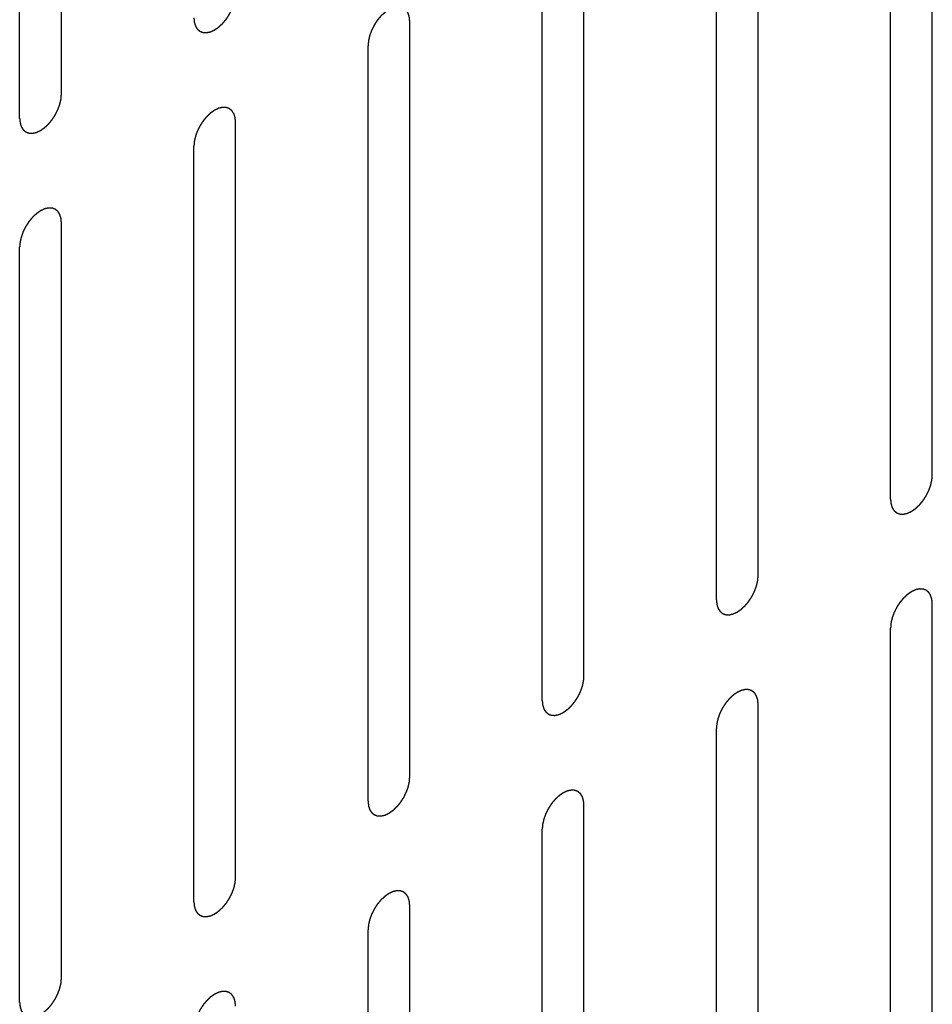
# Model space of a CAD drawing. Header units: inches. Extents: x 6 to 353, y 6 to 228.
# Tile 173 of 256: x 337.04 to 338.2, y 119.55 to 120.8. Entities that reach past the tile are written whole.
import ezdxf

# ---------------------------------------------------------------- set-up
doc = ezdxf.new("R2010")
doc.units = ezdxf.units.IN
doc.header["$LTSCALE"] = 19.946667
doc.header["$MEASUREMENT"] = 0
doc.linetypes.add('HIDDEN', pattern=[0.2, 0.1, -0.1])
doc.layers.add('DEFAULT_2', color=7, linetype='HIDDEN')

msp = doc.modelspace()

# ---------------------------------------------------------------- linework, layer by layer
at = {"layer": 'DEFAULT_2', "color": 7, "linetype": 'HIDDEN'}
for p, q in [((337.0912, 120.7069), (337.0912, 121.6663)), ((337.0381, 120.6763), (337.0381, 121.6357)), ((338.1978, 120.2231), (338.1978, 121.1825)), ((338.1448, 120.1925), (338.1448, 121.1519)), ((337.9765, 120.0953), (337.9765, 121.0547)), ((337.9234, 120.0647), (337.9234, 121.0241)), ((337.7552, 119.9676), (337.7552, 120.927)), ((337.7021, 119.9369), (337.7021, 120.8963)), ((337.5338, 119.8398), (337.5338, 120.7992)), ((337.4808, 119.8092), (337.4808, 120.7686)), ((337.3125, 119.712), (337.3125, 120.6714)), ((337.2595, 119.6814), (337.2595, 120.6408)), ((337.0912, 119.5842), (337.0912, 120.5436)), ((337.0381, 119.5536), (337.0381, 120.513)), ((338.1978, 119.1004), (338.1978, 120.0598)), ((338.1448, 119.0698), (338.1448, 120.0292)), ((337.9765, 118.9727), (337.9765, 119.932)), ((337.9234, 118.942), (337.9234, 119.9014)), ((337.7552, 118.8449), (337.7552, 119.8043)), ((337.7021, 118.8143), (337.7021, 119.7736)), ((337.5338, 118.7171), (337.5338, 119.6765)), ((337.4808, 118.6865), (337.4808, 119.6459))]:
    msp.add_line(p, q, dxfattribs=at)
for points in [[(337.2595, 120.8041), (337.2596, 120.8031), (337.2597, 120.8017), (337.2598, 120.8001), (337.2599, 120.7992), (337.2599, 120.7988), (337.26, 120.7984), (337.2601, 120.7981), (337.2602, 120.7977), (337.2604, 120.797), (337.2607, 120.796), (337.261, 120.795), (337.2613, 120.7943), (337.2614, 120.7939), (337.2615, 120.7935), (337.2616, 120.7933), (337.2618, 120.793), (337.2622, 120.7924), (337.2627, 120.7916), (337.2632, 120.7908), (337.2635, 120.7903), (337.2638, 120.7899), (337.2639, 120.7897), (337.2641, 120.7895), (337.2644, 120.7893), (337.2649, 120.7889), (337.2656, 120.7883), (337.2663, 120.7877), (337.2667, 120.7873), (337.267, 120.7871), (337.2672, 120.7869), (337.2675, 120.7868), (337.2678, 120.7867), (337.2684, 120.7865), (337.2692, 120.7862), (337.2701, 120.7859), (337.2707, 120.7856), (337.271, 120.7855), (337.2712, 120.7854), (337.2715, 120.7854), (337.2719, 120.7854), (337.2726, 120.7854), (337.2735, 120.7853), (337.2745, 120.7853), (337.2751, 120.7853), (337.2755, 120.7853), (337.2758, 120.7852), (337.2761, 120.7853), (337.2765, 120.7854), (337.2772, 120.7856), (337.2783, 120.7858), (337.2793, 120.786), (337.28, 120.7862), (337.2804, 120.7863), (337.2807, 120.7863), (337.2811, 120.7865), (337.2815, 120.7867), (337.2821, 120.787), (337.2827, 120.7873), (337.2836, 120.7877), (337.2845, 120.7881), (337.2852, 120.7884), (337.2857, 120.7886), (337.286, 120.7887), (337.2863, 120.789), (337.2867, 120.7893), (337.2875, 120.7898), (337.2886, 120.7905), (337.2896, 120.7913), (337.2905, 120.7919), (337.2911, 120.7923), (337.2918, 120.7929), (337.2926, 120.7937), (337.2936, 120.7946), (337.2946, 120.7956), (337.2955, 120.7963), (337.2961, 120.7969), (337.2967, 120.7976), (337.2974, 120.7985), (337.2984, 120.7996), (337.2993, 120.8008), (337.3001, 120.8017), (337.3007, 120.8023), (337.3012, 120.8031), (337.3019, 120.8042), (337.3027, 120.8055), (337.3036, 120.8067), (337.3042, 120.8078), (337.3048, 120.8086), (337.3051, 120.8094), (337.3057, 120.8105), (337.3064, 120.8118), (337.3071, 120.8132), (337.3076, 120.8143), (337.3081, 120.8151), (337.3083, 120.8159), (337.3087, 120.817), (337.3092, 120.8184), (337.3098, 120.8198), (337.3102, 120.8209), (337.3105, 120.8218), (337.3106, 120.8226), (337.3109, 120.8237), (337.3112, 120.825), (337.3115, 120.8264), (337.3118, 120.8275), (337.312, 120.8284), (337.312, 120.8291), (337.3121, 120.8302), (337.3123, 120.832), (337.3124, 120.8336), (337.3125, 120.8347)], [(337.5338, 120.7992), (337.5337, 120.8001), (337.5336, 120.8015), (337.5335, 120.8032), (337.5334, 120.804), (337.5333, 120.8045), (337.5333, 120.8048), (337.5332, 120.8051), (337.5331, 120.8055), (337.5329, 120.8062), (337.5326, 120.8073), (337.5323, 120.8083), (337.532, 120.809), (337.5319, 120.8094), (337.5318, 120.8097), (337.5317, 120.8099), (337.5315, 120.8103), (337.5311, 120.8108), (337.5306, 120.8116), (337.5301, 120.8124), (337.5298, 120.813), (337.5295, 120.8133), (337.5294, 120.8136), (337.5292, 120.8137), (337.5289, 120.814), (337.5284, 120.8144), (337.5277, 120.815), (337.527, 120.8155), (337.5265, 120.8159), (337.5263, 120.8162), (337.5261, 120.8164), (337.5258, 120.8164), (337.5255, 120.8166), (337.5249, 120.8168), (337.5241, 120.8171), (337.5232, 120.8174), (337.5226, 120.8176), (337.5223, 120.8177), (337.5221, 120.8179), (337.5218, 120.8178), (337.5214, 120.8179), (337.5207, 120.8179), (337.5198, 120.8179), (337.5188, 120.818), (337.5182, 120.818), (337.5178, 120.818), (337.5175, 120.818), (337.5172, 120.8179), (337.5168, 120.8179), (337.5161, 120.8177), (337.515, 120.8175), (337.514, 120.8172), (337.5133, 120.8171), (337.5129, 120.817), (337.5126, 120.8169), (337.5122, 120.8168), (337.5118, 120.8166), (337.5112, 120.8163), (337.5106, 120.816), (337.5097, 120.8156), (337.5088, 120.8152), (337.5081, 120.8148), (337.5076, 120.8146), (337.5073, 120.8145), (337.507, 120.8143), (337.5066, 120.814), (337.5058, 120.8134), (337.5047, 120.8127), (337.5037, 120.812), (337.5028, 120.8114), (337.5022, 120.811), (337.5015, 120.8103), (337.5007, 120.8096), (337.4997, 120.8086), (337.4986, 120.8077), (337.4978, 120.8069), (337.4972, 120.8064), (337.4966, 120.8057), (337.4959, 120.8048), (337.4949, 120.8036), (337.494, 120.8025), (337.4932, 120.8016), (337.4926, 120.8009), (337.4921, 120.8001), (337.4914, 120.7991), (337.4906, 120.7978), (337.4897, 120.7965), (337.4891, 120.7955), (337.4885, 120.7947), (337.4882, 120.7939), (337.4876, 120.7928), (337.4869, 120.7914), (337.4862, 120.7901), (337.4857, 120.789), (337.4852, 120.7882), (337.485, 120.7873), (337.4846, 120.7862), (337.4841, 120.7848), (337.4835, 120.7834), (337.4831, 120.7823), (337.4828, 120.7815), (337.4827, 120.7807), (337.4824, 120.7796), (337.4821, 120.7782), (337.4818, 120.7768), (337.4815, 120.7757), (337.4813, 120.7749), (337.4813, 120.7741), (337.4812, 120.7731), (337.481, 120.7712), (337.4809, 120.7696), (337.4808, 120.7686)], [(337.0381, 120.6763), (337.0382, 120.6754), (337.0384, 120.6739), (337.0385, 120.6723), (337.0386, 120.6715), (337.0386, 120.671), (337.0386, 120.6706), (337.0388, 120.6703), (337.0389, 120.6699), (337.0391, 120.6692), (337.0394, 120.6682), (337.0397, 120.6672), (337.0399, 120.6665), (337.0401, 120.6661), (337.0401, 120.6658), (337.0403, 120.6655), (337.0405, 120.6652), (337.0409, 120.6647), (337.0414, 120.6638), (337.0419, 120.663), (337.0422, 120.6625), (337.0424, 120.6622), (337.0426, 120.6619), (337.0428, 120.6617), (337.0431, 120.6615), (337.0436, 120.6611), (337.0442, 120.6605), (337.0449, 120.6599), (337.0454, 120.6595), (337.0457, 120.6593), (337.0459, 120.6591), (337.0462, 120.659), (337.0465, 120.6589), (337.0471, 120.6587), (337.0479, 120.6584), (337.0487, 120.6581), (337.0493, 120.6579), (337.0497, 120.6577), (337.0499, 120.6576), (337.0502, 120.6576), (337.0506, 120.6576), (337.0512, 120.6576), (337.0522, 120.6575), (337.0531, 120.6575), (337.0538, 120.6575), (337.0542, 120.6575), (337.0545, 120.6574), (337.0548, 120.6575), (337.0552, 120.6576), (337.0559, 120.6578), (337.0569, 120.658), (337.058, 120.6582), (337.0587, 120.6584), (337.0591, 120.6585), (337.0594, 120.6585), (337.0598, 120.6587), (337.0602, 120.6589), (337.0607, 120.6592), (337.0614, 120.6595), (337.0623, 120.6599), (337.0631, 120.6603), (337.0639, 120.6606), (337.0643, 120.6608), (337.0647, 120.661), (337.065, 120.6612), (337.0654, 120.6615), (337.0662, 120.662), (337.0672, 120.6628), (337.0683, 120.6635), (337.0692, 120.6641), (337.0698, 120.6645), (337.0704, 120.6651), (337.0713, 120.6659), (337.0723, 120.6668), (337.0733, 120.6678), (337.0741, 120.6686), (337.0748, 120.6691), (337.0753, 120.6698), (337.0761, 120.6707), (337.0771, 120.6719), (337.078, 120.673), (337.0788, 120.6739), (337.0794, 120.6745), (337.0798, 120.6754), (337.0805, 120.6764), (337.0814, 120.6777), (337.0822, 120.679), (337.0829, 120.68), (337.0834, 120.6808), (337.0838, 120.6816), (337.0844, 120.6827), (337.0851, 120.684), (337.0857, 120.6854), (337.0863, 120.6865), (337.0867, 120.6873), (337.087, 120.6881), (337.0874, 120.6892), (337.0879, 120.6906), (337.0884, 120.692), (337.0888, 120.6931), (337.0892, 120.694), (337.0893, 120.6948), (337.0896, 120.6959), (337.0899, 120.6973), (337.0902, 120.6986), (337.0905, 120.6997), (337.0907, 120.7006), (337.0907, 120.7014), (337.0908, 120.7024), (337.091, 120.7043), (337.0911, 120.7059), (337.0912, 120.7069)], [(337.3125, 120.6714), (337.3124, 120.6723), (337.3123, 120.6738), (337.3121, 120.6754), (337.3121, 120.6762), (337.312, 120.6767), (337.312, 120.6771), (337.3119, 120.6774), (337.3118, 120.6778), (337.3116, 120.6785), (337.3113, 120.6795), (337.3109, 120.6805), (337.3107, 120.6812), (337.3106, 120.6816), (337.3105, 120.6819), (337.3103, 120.6821), (337.3102, 120.6825), (337.3098, 120.683), (337.3093, 120.6838), (337.3088, 120.6847), (337.3084, 120.6852), (337.3082, 120.6855), (337.3081, 120.6858), (337.3079, 120.686), (337.3076, 120.6862), (337.3071, 120.6866), (337.3064, 120.6872), (337.3057, 120.6877), (337.3052, 120.6882), (337.3049, 120.6884), (337.3047, 120.6886), (337.3045, 120.6886), (337.3042, 120.6888), (337.3036, 120.689), (337.3027, 120.6893), (337.3019, 120.6896), (337.3013, 120.6898), (337.301, 120.6899), (337.3007, 120.6901), (337.3005, 120.6901), (337.3001, 120.6901), (337.2994, 120.6901), (337.2985, 120.6901), (337.2975, 120.6902), (337.2968, 120.6902), (337.2965, 120.6902), (337.2962, 120.6903), (337.2959, 120.6902), (337.2955, 120.6901), (337.2947, 120.6899), (337.2937, 120.6897), (337.2927, 120.6894), (337.292, 120.6893), (337.2915, 120.6892), (337.2912, 120.6892), (337.2909, 120.689), (337.2905, 120.6888), (337.2899, 120.6885), (337.2893, 120.6882), (337.2884, 120.6878), (337.2875, 120.6874), (337.2868, 120.6871), (337.2863, 120.6869), (337.286, 120.6867), (337.2857, 120.6865), (337.2852, 120.6862), (337.2845, 120.6857), (337.2834, 120.6849), (337.2823, 120.6842), (337.2815, 120.6836), (337.2808, 120.6832), (337.2802, 120.6826), (337.2794, 120.6818), (337.2784, 120.6809), (337.2773, 120.6799), (337.2765, 120.6791), (337.2759, 120.6786), (337.2753, 120.6779), (337.2745, 120.677), (337.2736, 120.6758), (337.2726, 120.6747), (337.2719, 120.6738), (337.2713, 120.6731), (337.2708, 120.6723), (337.2701, 120.6713), (337.2693, 120.67), (337.2684, 120.6687), (337.2678, 120.6677), (337.2672, 120.6669), (337.2668, 120.6661), (337.2663, 120.665), (337.2656, 120.6637), (337.2649, 120.6623), (337.2644, 120.6612), (337.2639, 120.6604), (337.2637, 120.6596), (337.2632, 120.6585), (337.2627, 120.6571), (337.2622, 120.6557), (337.2618, 120.6546), (337.2615, 120.6537), (337.2613, 120.6529), (337.2611, 120.6518), (337.2608, 120.6504), (337.2604, 120.6491), (337.2602, 120.648), (337.26, 120.6471), (337.2599, 120.6463), (337.2598, 120.6453), (337.2597, 120.6434), (337.2596, 120.6418), (337.2595, 120.6408)], [(337.0912, 120.5436), (337.0911, 120.5446), (337.091, 120.546), (337.0908, 120.5476), (337.0908, 120.5484), (337.0907, 120.5489), (337.0907, 120.5493), (337.0906, 120.5496), (337.0905, 120.55), (337.0902, 120.5507), (337.0899, 120.5517), (337.0896, 120.5527), (337.0894, 120.5534), (337.0893, 120.5538), (337.0892, 120.5541), (337.089, 120.5544), (337.0888, 120.5547), (337.0885, 120.5553), (337.088, 120.5561), (337.0875, 120.5569), (337.0871, 120.5574), (337.0869, 120.5578), (337.0868, 120.558), (337.0865, 120.5582), (337.0863, 120.5584), (337.0858, 120.5588), (337.0851, 120.5594), (337.0844, 120.56), (337.0839, 120.5604), (337.0836, 120.5606), (337.0834, 120.5608), (337.0832, 120.5609), (337.0828, 120.561), (337.0822, 120.5612), (337.0814, 120.5615), (337.0806, 120.5618), (337.08, 120.5621), (337.0797, 120.5622), (337.0794, 120.5623), (337.0791, 120.5623), (337.0788, 120.5623), (337.0781, 120.5623), (337.0771, 120.5624), (337.0762, 120.5624), (337.0755, 120.5624), (337.0751, 120.5624), (337.0749, 120.5625), (337.0745, 120.5624), (337.0741, 120.5623), (337.0734, 120.5621), (337.0724, 120.5619), (337.0713, 120.5617), (337.0706, 120.5615), (337.0702, 120.5614), (337.0699, 120.5614), (337.0696, 120.5612), (337.0691, 120.561), (337.0686, 120.5607), (337.0679, 120.5604), (337.0671, 120.56), (337.0662, 120.5596), (337.0654, 120.5593), (337.065, 120.5591), (337.0647, 120.5589), (337.0643, 120.5587), (337.0639, 120.5584), (337.0632, 120.5579), (337.0621, 120.5571), (337.061, 120.5564), (337.0602, 120.5558), (337.0595, 120.5554), (337.0589, 120.5548), (337.0581, 120.554), (337.057, 120.5531), (337.056, 120.5521), (337.0552, 120.5513), (337.0545, 120.5508), (337.054, 120.5501), (337.0532, 120.5492), (337.0523, 120.5481), (337.0513, 120.5469), (337.0506, 120.546), (337.05, 120.5454), (337.0495, 120.5446), (337.0488, 120.5435), (337.048, 120.5422), (337.0471, 120.5409), (337.0464, 120.5399), (337.0459, 120.5391), (337.0455, 120.5383), (337.045, 120.5372), (337.0443, 120.5359), (337.0436, 120.5345), (337.043, 120.5334), (337.0426, 120.5326), (337.0423, 120.5318), (337.0419, 120.5307), (337.0414, 120.5293), (337.0409, 120.5279), (337.0405, 120.5268), (337.0402, 120.5259), (337.04, 120.5251), (337.0397, 120.524), (337.0394, 120.5226), (337.0391, 120.5213), (337.0389, 120.5202), (337.0386, 120.5193), (337.0386, 120.5186), (337.0385, 120.5175), (337.0384, 120.5156), (337.0382, 120.5141), (337.0381, 120.513)], [(338.1448, 120.1925), (338.1448, 120.1916), (338.145, 120.1902), (338.1451, 120.1885), (338.1452, 120.1877), (338.1452, 120.1872), (338.1453, 120.1868), (338.1454, 120.1866), (338.1455, 120.1861), (338.1457, 120.1854), (338.146, 120.1844), (338.1463, 120.1834), (338.1465, 120.1827), (338.1467, 120.1823), (338.1467, 120.182), (338.1469, 120.1818), (338.1471, 120.1814), (338.1475, 120.1809), (338.148, 120.1801), (338.1485, 120.1793), (338.1488, 120.1787), (338.149, 120.1784), (338.1492, 120.1781), (338.1494, 120.178), (338.1497, 120.1777), (338.1502, 120.1773), (338.1509, 120.1767), (338.1516, 120.1762), (338.152, 120.1757), (338.1523, 120.1755), (338.1525, 120.1753), (338.1528, 120.1753), (338.1531, 120.1751), (338.1537, 120.1749), (338.1545, 120.1746), (338.1554, 120.1743), (338.1559, 120.1741), (338.1563, 120.174), (338.1565, 120.1738), (338.1568, 120.1739), (338.1572, 120.1738), (338.1579, 120.1738), (338.1588, 120.1738), (338.1598, 120.1737), (338.1604, 120.1737), (338.1608, 120.1737), (338.1611, 120.1736), (338.1614, 120.1737), (338.1618, 120.1738), (338.1625, 120.174), (338.1636, 120.1742), (338.1646, 120.1745), (338.1653, 120.1746), (338.1657, 120.1747), (338.166, 120.1748), (338.1664, 120.1749), (338.1668, 120.1751), (338.1674, 120.1754), (338.168, 120.1757), (338.1689, 120.1761), (338.1698, 120.1765), (338.1705, 120.1768), (338.171, 120.1771), (338.1713, 120.1772), (338.1716, 120.1774), (338.172, 120.1777), (338.1728, 120.1782), (338.1739, 120.179), (338.1749, 120.1797), (338.1758, 120.1803), (338.1764, 120.1807), (338.177, 120.1813), (338.1779, 120.1821), (338.1789, 120.1831), (338.1799, 120.184), (338.1808, 120.1848), (338.1814, 120.1853), (338.182, 120.186), (338.1827, 120.1869), (338.1837, 120.1881), (338.1846, 120.1892), (338.1854, 120.1901), (338.186, 120.1908), (338.1865, 120.1916), (338.1871, 120.1926), (338.188, 120.1939), (338.1888, 120.1952), (338.1895, 120.1962), (338.1901, 120.197), (338.1904, 120.1978), (338.191, 120.1989), (338.1917, 120.2003), (338.1924, 120.2016), (338.1929, 120.2027), (338.1933, 120.2035), (338.1936, 120.2043), (338.194, 120.2055), (338.1945, 120.2068), (338.1951, 120.2082), (338.1954, 120.2093), (338.1958, 120.2102), (338.1959, 120.211), (338.1962, 120.2121), (338.1965, 120.2135), (338.1968, 120.2149), (338.1971, 120.2159), (338.1973, 120.2168), (338.1973, 120.2176), (338.1974, 120.2186), (338.1976, 120.2205), (338.1977, 120.2221), (338.1978, 120.2231)], [(337.9234, 120.0647), (337.9235, 120.0638), (337.9237, 120.0624), (337.9238, 120.0607), (337.9239, 120.0599), (337.9239, 120.0594), (337.9239, 120.0591), (337.924, 120.0588), (337.9242, 120.0584), (337.9244, 120.0577), (337.9247, 120.0566), (337.925, 120.0556), (337.9252, 120.0549), (337.9254, 120.0545), (337.9254, 120.0542), (337.9256, 120.054), (337.9258, 120.0536), (337.9262, 120.0531), (337.9267, 120.0523), (337.9272, 120.0515), (337.9275, 120.0509), (337.9277, 120.0506), (337.9279, 120.0503), (337.9281, 120.0502), (337.9284, 120.0499), (337.9288, 120.0495), (337.9295, 120.049), (337.9302, 120.0484), (337.9307, 120.048), (337.931, 120.0477), (337.9312, 120.0475), (337.9315, 120.0475), (337.9318, 120.0473), (337.9324, 120.0471), (337.9332, 120.0468), (337.934, 120.0465), (337.9346, 120.0463), (337.935, 120.0462), (337.9352, 120.0461), (337.9355, 120.0461), (337.9359, 120.046), (337.9365, 120.046), (337.9375, 120.046), (337.9384, 120.0459), (337.9391, 120.0459), (337.9395, 120.0459), (337.9398, 120.0459), (337.9401, 120.046), (337.9405, 120.046), (337.9412, 120.0462), (337.9422, 120.0464), (337.9433, 120.0467), (337.944, 120.0468), (337.9444, 120.0469), (337.9447, 120.047), (337.945, 120.0472), (337.9455, 120.0473), (337.946, 120.0476), (337.9467, 120.0479), (337.9476, 120.0483), (337.9484, 120.0487), (337.9492, 120.0491), (337.9496, 120.0493), (337.95, 120.0494), (337.9503, 120.0496), (337.9507, 120.0499), (337.9515, 120.0505), (337.9525, 120.0512), (337.9536, 120.0519), (337.9545, 120.0525), (337.9551, 120.0529), (337.9557, 120.0536), (337.9566, 120.0543), (337.9576, 120.0553), (337.9586, 120.0562), (337.9594, 120.057), (337.9601, 120.0575), (337.9606, 120.0583), (337.9614, 120.0591), (337.9623, 120.0603), (337.9633, 120.0614), (337.9641, 120.0623), (337.9646, 120.063), (337.9651, 120.0638), (337.9658, 120.0648), (337.9667, 120.0661), (337.9675, 120.0674), (337.9682, 120.0684), (337.9687, 120.0692), (337.9691, 120.07), (337.9697, 120.0711), (337.9703, 120.0725), (337.971, 120.0738), (337.9716, 120.0749), (337.972, 120.0757), (337.9723, 120.0766), (337.9727, 120.0777), (337.9732, 120.0791), (337.9737, 120.0805), (337.9741, 120.0816), (337.9745, 120.0824), (337.9746, 120.0832), (337.9749, 120.0843), (337.9752, 120.0857), (337.9755, 120.0871), (337.9758, 120.0882), (337.976, 120.089), (337.976, 120.0898), (337.9761, 120.0908), (337.9763, 120.0927), (337.9764, 120.0943), (337.9765, 120.0953)], [(338.1978, 120.0598), (338.1977, 120.0608), (338.1976, 120.0622), (338.1974, 120.0638), (338.1974, 120.0647), (338.1973, 120.0651), (338.1973, 120.0655), (338.1972, 120.0658), (338.1971, 120.0662), (338.1969, 120.0669), (338.1965, 120.0679), (338.1962, 120.0689), (338.196, 120.0696), (338.1959, 120.07), (338.1958, 120.0704), (338.1956, 120.0706), (338.1954, 120.0709), (338.1951, 120.0715), (338.1946, 120.0723), (338.1941, 120.0731), (338.1937, 120.0737), (338.1935, 120.074), (338.1934, 120.0742), (338.1932, 120.0744), (338.1929, 120.0746), (338.1924, 120.075), (338.1917, 120.0756), (338.191, 120.0762), (338.1905, 120.0766), (338.1902, 120.0768), (338.19, 120.077), (338.1898, 120.0771), (338.1894, 120.0772), (338.1889, 120.0774), (338.188, 120.0777), (338.1872, 120.078), (338.1866, 120.0783), (338.1863, 120.0784), (338.186, 120.0785), (338.1857, 120.0785), (338.1854, 120.0785), (338.1847, 120.0785), (338.1838, 120.0786), (338.1828, 120.0786), (338.1821, 120.0786), (338.1818, 120.0787), (338.1815, 120.0787), (338.1812, 120.0786), (338.1808, 120.0785), (338.18, 120.0783), (338.179, 120.0781), (338.178, 120.0779), (338.1772, 120.0777), (338.1768, 120.0776), (338.1765, 120.0776), (338.1762, 120.0774), (338.1758, 120.0772), (338.1752, 120.077), (338.1746, 120.0767), (338.1737, 120.0762), (338.1728, 120.0758), (338.172, 120.0755), (338.1716, 120.0753), (338.1713, 120.0752), (338.171, 120.0749), (338.1705, 120.0746), (338.1698, 120.0741), (338.1687, 120.0734), (338.1676, 120.0726), (338.1668, 120.072), (338.1661, 120.0716), (338.1655, 120.071), (338.1647, 120.0702), (338.1637, 120.0693), (338.1626, 120.0683), (338.1618, 120.0676), (338.1612, 120.067), (338.1606, 120.0663), (338.1598, 120.0654), (338.1589, 120.0643), (338.1579, 120.0631), (338.1572, 120.0622), (338.1566, 120.0616), (338.1561, 120.0608), (338.1554, 120.0597), (338.1546, 120.0584), (338.1537, 120.0572), (338.153, 120.0561), (338.1525, 120.0554), (338.1521, 120.0545), (338.1516, 120.0534), (338.1509, 120.0521), (338.1502, 120.0507), (338.1497, 120.0496), (338.1492, 120.0488), (338.1489, 120.048), (338.1485, 120.0469), (338.148, 120.0455), (338.1475, 120.0441), (338.1471, 120.043), (338.1468, 120.0421), (338.1466, 120.0413), (338.1464, 120.0402), (338.146, 120.0389), (338.1457, 120.0375), (338.1455, 120.0364), (338.1453, 120.0356), (338.1452, 120.0348), (338.1451, 120.0337), (338.145, 120.0319), (338.1449, 120.0303), (338.1448, 120.0292)], [(337.7021, 119.9369), (337.7022, 119.936), (337.7023, 119.9346), (337.7025, 119.9329), (337.7025, 119.9321), (337.7026, 119.9316), (337.7026, 119.9313), (337.7027, 119.931), (337.7028, 119.9306), (337.7031, 119.9299), (337.7034, 119.9289), (337.7037, 119.9279), (337.7039, 119.9271), (337.704, 119.9267), (337.7041, 119.9264), (337.7043, 119.9262), (337.7045, 119.9259), (337.7048, 119.9253), (337.7053, 119.9245), (337.7058, 119.9237), (337.7062, 119.9231), (337.7064, 119.9228), (337.7065, 119.9225), (337.7068, 119.9224), (337.707, 119.9222), (337.7075, 119.9218), (337.7082, 119.9212), (337.7089, 119.9206), (337.7094, 119.9202), (337.7097, 119.92), (337.7099, 119.9198), (337.7101, 119.9197), (337.7105, 119.9196), (337.7111, 119.9194), (337.7119, 119.919), (337.7127, 119.9187), (337.7133, 119.9185), (337.7136, 119.9184), (337.7139, 119.9183), (337.7142, 119.9183), (337.7145, 119.9183), (337.7152, 119.9182), (337.7162, 119.9182), (337.7171, 119.9182), (337.7178, 119.9181), (337.7182, 119.9181), (337.7184, 119.9181), (337.7188, 119.9182), (337.7192, 119.9183), (337.7199, 119.9184), (337.7209, 119.9187), (337.722, 119.9189), (337.7227, 119.9191), (337.7231, 119.9192), (337.7234, 119.9192), (337.7237, 119.9194), (337.7242, 119.9196), (337.7247, 119.9198), (337.7254, 119.9201), (337.7262, 119.9205), (337.7271, 119.9209), (337.7279, 119.9213), (337.7283, 119.9215), (337.7286, 119.9216), (337.729, 119.9219), (337.7294, 119.9222), (337.7301, 119.9227), (337.7312, 119.9234), (337.7323, 119.9242), (337.7331, 119.9248), (337.7338, 119.9252), (337.7344, 119.9258), (337.7352, 119.9265), (337.7363, 119.9275), (337.7373, 119.9284), (337.7381, 119.9292), (337.7388, 119.9298), (337.7393, 119.9305), (337.7401, 119.9314), (337.741, 119.9325), (337.742, 119.9336), (337.7427, 119.9346), (337.7433, 119.9352), (337.7438, 119.936), (337.7445, 119.937), (337.7453, 119.9383), (337.7462, 119.9396), (337.7469, 119.9407), (337.7474, 119.9414), (337.7478, 119.9422), (337.7483, 119.9433), (337.749, 119.9447), (337.7497, 119.946), (337.7503, 119.9471), (337.7507, 119.9479), (337.751, 119.9488), (337.7514, 119.9499), (337.7519, 119.9513), (337.7524, 119.9527), (337.7528, 119.9538), (337.7531, 119.9546), (337.7533, 119.9554), (337.7536, 119.9565), (337.7539, 119.9579), (337.7542, 119.9593), (337.7544, 119.9604), (337.7547, 119.9612), (337.7547, 119.962), (337.7548, 119.9631), (337.7549, 119.9649), (337.7551, 119.9665), (337.7552, 119.9676)], [(337.9765, 119.932), (337.9764, 119.933), (337.9763, 119.9344), (337.9761, 119.9361), (337.976, 119.9369), (337.976, 119.9373), (337.976, 119.9377), (337.9759, 119.938), (337.9758, 119.9384), (337.9755, 119.9391), (337.9752, 119.9401), (337.9749, 119.9411), (337.9747, 119.9419), (337.9746, 119.9423), (337.9745, 119.9426), (337.9743, 119.9428), (337.9741, 119.9431), (337.9738, 119.9437), (337.9733, 119.9445), (337.9728, 119.9453), (337.9724, 119.9459), (337.9722, 119.9462), (337.9721, 119.9465), (337.9718, 119.9466), (337.9716, 119.9468), (337.9711, 119.9472), (337.9704, 119.9478), (337.9697, 119.9484), (337.9692, 119.9488), (337.9689, 119.949), (337.9687, 119.9492), (337.9685, 119.9493), (337.9681, 119.9494), (337.9675, 119.9496), (337.9667, 119.95), (337.9659, 119.9503), (337.9653, 119.9505), (337.965, 119.9506), (337.9647, 119.9507), (337.9644, 119.9507), (337.964, 119.9507), (337.9634, 119.9508), (337.9624, 119.9508), (337.9615, 119.9508), (337.9608, 119.9509), (337.9604, 119.9509), (337.9602, 119.9509), (337.9598, 119.9508), (337.9594, 119.9507), (337.9587, 119.9506), (337.9577, 119.9503), (337.9566, 119.9501), (337.9559, 119.9499), (337.9555, 119.9498), (337.9552, 119.9498), (337.9549, 119.9496), (337.9544, 119.9494), (337.9539, 119.9492), (337.9532, 119.9489), (337.9524, 119.9485), (337.9515, 119.9481), (337.9507, 119.9477), (337.9503, 119.9475), (337.95, 119.9474), (337.9496, 119.9471), (337.9492, 119.9468), (337.9485, 119.9463), (337.9474, 119.9456), (337.9463, 119.9448), (337.9455, 119.9442), (337.9448, 119.9438), (337.9442, 119.9432), (337.9434, 119.9425), (337.9423, 119.9415), (337.9413, 119.9406), (337.9405, 119.9398), (337.9398, 119.9392), (337.9393, 119.9385), (337.9385, 119.9376), (337.9376, 119.9365), (337.9366, 119.9354), (337.9359, 119.9344), (337.9353, 119.9338), (337.9348, 119.933), (337.9341, 119.932), (337.9332, 119.9307), (337.9324, 119.9294), (337.9317, 119.9283), (337.9312, 119.9276), (337.9308, 119.9267), (337.9302, 119.9257), (337.9296, 119.9243), (337.9289, 119.9229), (337.9283, 119.9219), (337.9279, 119.9211), (337.9276, 119.9202), (337.9272, 119.9191), (337.9267, 119.9177), (337.9262, 119.9163), (337.9258, 119.9152), (337.9254, 119.9144), (337.9253, 119.9135), (337.925, 119.9124), (337.9247, 119.9111), (337.9244, 119.9097), (337.9242, 119.9086), (337.9239, 119.9078), (337.9239, 119.907), (337.9238, 119.9059), (337.9237, 119.9041), (337.9235, 119.9025), (337.9234, 119.9014)], [(337.4808, 119.8092), (337.4809, 119.8082), (337.481, 119.8068), (337.4812, 119.8052), (337.4812, 119.8043), (337.4813, 119.8039), (337.4813, 119.8035), (337.4814, 119.8032), (337.4815, 119.8028), (337.4817, 119.8021), (337.482, 119.8011), (337.4824, 119.8001), (337.4826, 119.7994), (337.4827, 119.799), (337.4828, 119.7986), (337.483, 119.7984), (337.4831, 119.7981), (337.4835, 119.7975), (337.484, 119.7967), (337.4845, 119.7959), (337.4849, 119.7953), (337.4851, 119.795), (337.4852, 119.7948), (337.4854, 119.7946), (337.4857, 119.7944), (337.4862, 119.794), (337.4869, 119.7934), (337.4876, 119.7928), (337.4881, 119.7924), (337.4884, 119.7922), (337.4885, 119.792), (337.4888, 119.7919), (337.4891, 119.7918), (337.4897, 119.7916), (337.4906, 119.7913), (337.4914, 119.791), (337.492, 119.7907), (337.4923, 119.7906), (337.4925, 119.7905), (337.4928, 119.7905), (337.4932, 119.7905), (337.4939, 119.7905), (337.4948, 119.7904), (337.4958, 119.7904), (337.4965, 119.7904), (337.4968, 119.7903), (337.4971, 119.7903), (337.4974, 119.7904), (337.4978, 119.7905), (337.4986, 119.7907), (337.4996, 119.7909), (337.5006, 119.7911), (337.5013, 119.7913), (337.5018, 119.7914), (337.5021, 119.7914), (337.5024, 119.7916), (337.5028, 119.7918), (337.5034, 119.792), (337.504, 119.7923), (337.5049, 119.7927), (337.5058, 119.7932), (337.5065, 119.7935), (337.507, 119.7937), (337.5073, 119.7938), (337.5076, 119.7941), (337.5081, 119.7944), (337.5088, 119.7949), (337.5099, 119.7956), (337.511, 119.7964), (337.5118, 119.797), (337.5125, 119.7974), (337.5131, 119.798), (337.5139, 119.7987), (337.5149, 119.7997), (337.516, 119.8007), (337.5168, 119.8014), (337.5174, 119.802), (337.518, 119.8027), (337.5188, 119.8036), (337.5197, 119.8047), (337.5207, 119.8059), (337.5214, 119.8068), (337.522, 119.8074), (337.5225, 119.8082), (337.5232, 119.8093), (337.524, 119.8106), (337.5249, 119.8118), (337.5255, 119.8129), (337.5261, 119.8136), (337.5265, 119.8145), (337.527, 119.8155), (337.5277, 119.8169), (337.5284, 119.8183), (337.5289, 119.8194), (337.5294, 119.8202), (337.5296, 119.821), (337.5301, 119.8221), (337.5306, 119.8235), (337.5311, 119.8249), (337.5315, 119.826), (337.5318, 119.8268), (337.532, 119.8277), (337.5322, 119.8288), (337.5325, 119.8301), (337.5329, 119.8315), (337.5331, 119.8326), (337.5333, 119.8334), (337.5334, 119.8342), (337.5335, 119.8353), (337.5336, 119.8371), (337.5337, 119.8387), (337.5338, 119.8398)], [(337.7552, 119.8043), (337.7551, 119.8052), (337.7549, 119.8066), (337.7548, 119.8083), (337.7547, 119.8091), (337.7547, 119.8096), (337.7547, 119.8099), (337.7545, 119.8102), (337.7544, 119.8106), (337.7542, 119.8113), (337.7539, 119.8124), (337.7536, 119.8134), (337.7534, 119.8141), (337.7532, 119.8145), (337.7532, 119.8148), (337.753, 119.815), (337.7528, 119.8153), (337.7524, 119.8159), (337.7519, 119.8167), (337.7514, 119.8175), (337.7511, 119.8181), (337.7509, 119.8184), (337.7507, 119.8187), (337.7505, 119.8188), (337.7502, 119.8191), (337.7497, 119.8195), (337.7491, 119.82), (337.7484, 119.8206), (337.7479, 119.821), (337.7476, 119.8213), (337.7474, 119.8215), (337.7471, 119.8215), (337.7468, 119.8217), (337.7462, 119.8219), (337.7454, 119.8222), (337.7446, 119.8225), (337.744, 119.8227), (337.7436, 119.8228), (337.7434, 119.8229), (337.7431, 119.8229), (337.7427, 119.8229), (337.7421, 119.823), (337.7411, 119.823), (337.7402, 119.823), (337.7395, 119.8231), (337.7391, 119.8231), (337.7388, 119.8231), (337.7385, 119.823), (337.7381, 119.8229), (337.7374, 119.8228), (337.7364, 119.8226), (337.7353, 119.8223), (337.7346, 119.8222), (337.7342, 119.8221), (337.7339, 119.822), (337.7335, 119.8218), (337.7331, 119.8216), (337.7326, 119.8214), (337.7319, 119.8211), (337.731, 119.8207), (337.7302, 119.8203), (337.7294, 119.8199), (337.729, 119.8197), (337.7286, 119.8196), (337.7283, 119.8193), (337.7279, 119.8191), (337.7271, 119.8185), (337.7261, 119.8178), (337.725, 119.8171), (337.7241, 119.8165), (337.7235, 119.8161), (337.7229, 119.8154), (337.722, 119.8147), (337.721, 119.8137), (337.72, 119.8128), (337.7192, 119.812), (337.7185, 119.8115), (337.718, 119.8107), (337.7172, 119.8098), (337.7162, 119.8087), (337.7153, 119.8076), (337.7145, 119.8067), (337.7139, 119.806), (337.7135, 119.8052), (337.7128, 119.8042), (337.7119, 119.8029), (337.7111, 119.8016), (337.7104, 119.8006), (337.7099, 119.7998), (337.7095, 119.799), (337.7089, 119.7979), (337.7082, 119.7965), (337.7076, 119.7952), (337.707, 119.7941), (337.7066, 119.7933), (337.7063, 119.7924), (337.7059, 119.7913), (337.7054, 119.7899), (337.7049, 119.7885), (337.7045, 119.7874), (337.7041, 119.7866), (337.704, 119.7858), (337.7037, 119.7847), (337.7034, 119.7833), (337.7031, 119.7819), (337.7028, 119.7808), (337.7026, 119.78), (337.7026, 119.7792), (337.7025, 119.7781), (337.7023, 119.7763), (337.7022, 119.7747), (337.7021, 119.7736)], [(337.2595, 119.6814), (337.2596, 119.6804), (337.2597, 119.679), (337.2598, 119.6774), (337.2599, 119.6766), (337.2599, 119.6761), (337.26, 119.6757), (337.2601, 119.6754), (337.2602, 119.675), (337.2604, 119.6743), (337.2607, 119.6733), (337.261, 119.6723), (337.2613, 119.6716), (337.2614, 119.6712), (337.2615, 119.6709), (337.2616, 119.6706), (337.2618, 119.6703), (337.2622, 119.6697), (337.2627, 119.6689), (337.2632, 119.6681), (337.2635, 119.6676), (337.2638, 119.6672), (337.2639, 119.667), (337.2641, 119.6668), (337.2644, 119.6666), (337.2649, 119.6662), (337.2656, 119.6656), (337.2663, 119.665), (337.2667, 119.6646), (337.267, 119.6644), (337.2672, 119.6642), (337.2675, 119.6641), (337.2678, 119.664), (337.2684, 119.6638), (337.2692, 119.6635), (337.2701, 119.6632), (337.2707, 119.6629), (337.271, 119.6628), (337.2712, 119.6627), (337.2715, 119.6627), (337.2719, 119.6627), (337.2726, 119.6627), (337.2735, 119.6626), (337.2745, 119.6626), (337.2751, 119.6626), (337.2755, 119.6626), (337.2758, 119.6625), (337.2761, 119.6626), (337.2765, 119.6627), (337.2772, 119.6629), (337.2783, 119.6631), (337.2793, 119.6633), (337.28, 119.6635), (337.2804, 119.6636), (337.2807, 119.6636), (337.2811, 119.6638), (337.2815, 119.664), (337.2821, 119.6643), (337.2827, 119.6646), (337.2836, 119.665), (337.2845, 119.6654), (337.2852, 119.6657), (337.2857, 119.6659), (337.286, 119.6661), (337.2863, 119.6663), (337.2867, 119.6666), (337.2875, 119.6671), (337.2886, 119.6679), (337.2896, 119.6686), (337.2905, 119.6692), (337.2911, 119.6696), (337.2918, 119.6702), (337.2926, 119.671), (337.2936, 119.6719), (337.2946, 119.6729), (337.2955, 119.6737), (337.2961, 119.6742), (337.2967, 119.6749), (337.2974, 119.6758), (337.2984, 119.6769), (337.2993, 119.6781), (337.3001, 119.679), (337.3007, 119.6796), (337.3012, 119.6804), (337.3019, 119.6815), (337.3027, 119.6828), (337.3036, 119.6841), (337.3042, 119.6851), (337.3048, 119.6859), (337.3051, 119.6867), (337.3057, 119.6878), (337.3064, 119.6891), (337.3071, 119.6905), (337.3076, 119.6916), (337.3081, 119.6924), (337.3083, 119.6932), (337.3087, 119.6943), (337.3092, 119.6957), (337.3098, 119.6971), (337.3102, 119.6982), (337.3105, 119.6991), (337.3106, 119.6999), (337.3109, 119.701), (337.3112, 119.7024), (337.3115, 119.7037), (337.3118, 119.7048), (337.312, 119.7057), (337.312, 119.7064), (337.3121, 119.7075), (337.3123, 119.7094), (337.3124, 119.7109), (337.3125, 119.712)], [(337.5338, 119.6765), (337.5337, 119.6774), (337.5336, 119.6788), (337.5335, 119.6805), (337.5334, 119.6813), (337.5333, 119.6818), (337.5333, 119.6822), (337.5332, 119.6824), (337.5331, 119.6829), (337.5329, 119.6836), (337.5326, 119.6846), (337.5323, 119.6856), (337.532, 119.6863), (337.5319, 119.6867), (337.5318, 119.687), (337.5317, 119.6872), (337.5315, 119.6876), (337.5311, 119.6881), (337.5306, 119.6889), (337.5301, 119.6897), (337.5298, 119.6903), (337.5295, 119.6906), (337.5294, 119.6909), (337.5292, 119.691), (337.5289, 119.6913), (337.5284, 119.6917), (337.5277, 119.6923), (337.527, 119.6928), (337.5265, 119.6933), (337.5263, 119.6935), (337.5261, 119.6937), (337.5258, 119.6937), (337.5255, 119.6939), (337.5249, 119.6941), (337.5241, 119.6944), (337.5232, 119.6947), (337.5226, 119.6949), (337.5223, 119.695), (337.5221, 119.6952), (337.5218, 119.6951), (337.5214, 119.6952), (337.5207, 119.6952), (337.5198, 119.6952), (337.5188, 119.6953), (337.5182, 119.6953), (337.5178, 119.6953), (337.5175, 119.6954), (337.5172, 119.6953), (337.5168, 119.6952), (337.5161, 119.695), (337.515, 119.6948), (337.514, 119.6945), (337.5133, 119.6944), (337.5129, 119.6943), (337.5126, 119.6942), (337.5122, 119.6941), (337.5118, 119.6939), (337.5112, 119.6936), (337.5106, 119.6933), (337.5097, 119.6929), (337.5088, 119.6925), (337.5081, 119.6922), (337.5076, 119.6919), (337.5073, 119.6918), (337.507, 119.6916), (337.5066, 119.6913), (337.5058, 119.6908), (337.5047, 119.69), (337.5037, 119.6893), (337.5028, 119.6887), (337.5022, 119.6883), (337.5015, 119.6877), (337.5007, 119.6869), (337.4997, 119.6859), (337.4986, 119.685), (337.4978, 119.6842), (337.4972, 119.6837), (337.4966, 119.683), (337.4959, 119.6821), (337.4949, 119.6809), (337.494, 119.6798), (337.4932, 119.6789), (337.4926, 119.6782), (337.4921, 119.6774), (337.4914, 119.6764), (337.4906, 119.6751), (337.4897, 119.6738), (337.4891, 119.6728), (337.4885, 119.672), (337.4882, 119.6712), (337.4876, 119.6701), (337.4869, 119.6687), (337.4862, 119.6674), (337.4857, 119.6663), (337.4852, 119.6655), (337.485, 119.6647), (337.4846, 119.6635), (337.4841, 119.6621), (337.4835, 119.6608), (337.4831, 119.6596), (337.4828, 119.6588), (337.4827, 119.658), (337.4824, 119.6569), (337.4821, 119.6555), (337.4818, 119.6541), (337.4815, 119.653), (337.4813, 119.6522), (337.4813, 119.6514), (337.4812, 119.6504), (337.481, 119.6485), (337.4809, 119.6469), (337.4808, 119.6459)], [(337.0381, 119.5536), (337.0382, 119.5527), (337.0384, 119.5512), (337.0385, 119.5496), (337.0386, 119.5488), (337.0386, 119.5483), (337.0386, 119.5479), (337.0388, 119.5477), (337.0389, 119.5472), (337.0391, 119.5465), (337.0394, 119.5455), (337.0397, 119.5445), (337.0399, 119.5438), (337.0401, 119.5434), (337.0401, 119.5431), (337.0403, 119.5429), (337.0405, 119.5425), (337.0409, 119.542), (337.0414, 119.5412), (337.0419, 119.5404), (337.0422, 119.5398), (337.0424, 119.5395), (337.0426, 119.5392), (337.0428, 119.5391), (337.0431, 119.5388), (337.0436, 119.5384), (337.0442, 119.5378), (337.0449, 119.5373), (337.0454, 119.5368), (337.0457, 119.5366), (337.0459, 119.5364), (337.0462, 119.5364), (337.0465, 119.5362), (337.0471, 119.536), (337.0479, 119.5357), (337.0487, 119.5354), (337.0493, 119.5352), (337.0497, 119.5351), (337.0499, 119.5349), (337.0502, 119.5349), (337.0506, 119.5349), (337.0512, 119.5349), (337.0522, 119.5349), (337.0531, 119.5348), (337.0538, 119.5348), (337.0542, 119.5348), (337.0545, 119.5347), (337.0548, 119.5348), (337.0552, 119.5349), (337.0559, 119.5351), (337.0569, 119.5353), (337.058, 119.5356), (337.0587, 119.5357), (337.0591, 119.5358), (337.0594, 119.5359), (337.0598, 119.536), (337.0602, 119.5362), (337.0607, 119.5365), (337.0614, 119.5368), (337.0623, 119.5372), (337.0631, 119.5376), (337.0639, 119.5379), (337.0643, 119.5382), (337.0647, 119.5383), (337.065, 119.5385), (337.0654, 119.5388), (337.0662, 119.5393), (337.0672, 119.5401), (337.0683, 119.5408), (337.0692, 119.5414), (337.0698, 119.5418), (337.0704, 119.5424), (337.0713, 119.5432), (337.0723, 119.5442), (337.0733, 119.5451), (337.0741, 119.5459), (337.0748, 119.5464), (337.0753, 119.5471), (337.0761, 119.548), (337.0771, 119.5492), (337.078, 119.5503), (337.0788, 119.5512), (337.0794, 119.5519), (337.0798, 119.5527), (337.0805, 119.5537), (337.0814, 119.555), (337.0822, 119.5563), (337.0829, 119.5573), (337.0834, 119.5581), (337.0838, 119.5589), (337.0844, 119.56), (337.0851, 119.5613), (337.0857, 119.5627), (337.0863, 119.5638), (337.0867, 119.5646), (337.087, 119.5654), (337.0874, 119.5666), (337.0879, 119.5679), (337.0884, 119.5693), (337.0888, 119.5704), (337.0892, 119.5713), (337.0893, 119.5721), (337.0896, 119.5732), (337.0899, 119.5746), (337.0902, 119.576), (337.0905, 119.577), (337.0907, 119.5779), (337.0907, 119.5787), (337.0908, 119.5797), (337.091, 119.5816), (337.0911, 119.5832), (337.0912, 119.5842)], [(337.3125, 119.5487), (337.3124, 119.5496), (337.3123, 119.5511), (337.3121, 119.5527), (337.3121, 119.5535), (337.312, 119.554), (337.312, 119.5544), (337.3119, 119.5547), (337.3118, 119.5551), (337.3116, 119.5558), (337.3113, 119.5568), (337.3109, 119.5578), (337.3107, 119.5585), (337.3106, 119.5589), (337.3105, 119.5592), (337.3103, 119.5595), (337.3102, 119.5598), (337.3098, 119.5603), (337.3093, 119.5612), (337.3088, 119.562), (337.3084, 119.5625), (337.3082, 119.5628), (337.3081, 119.5631), (337.3079, 119.5633), (337.3076, 119.5635), (337.3071, 119.5639), (337.3064, 119.5645), (337.3057, 119.5651), (337.3052, 119.5655), (337.3049, 119.5657), (337.3047, 119.5659), (337.3045, 119.566), (337.3042, 119.5661), (337.3036, 119.5663), (337.3027, 119.5666), (337.3019, 119.5669), (337.3013, 119.5671), (337.301, 119.5673), (337.3007, 119.5674), (337.3005, 119.5674), (337.3001, 119.5674), (337.2994, 119.5674), (337.2985, 119.5675), (337.2975, 119.5675), (337.2968, 119.5675), (337.2965, 119.5675), (337.2962, 119.5676), (337.2959, 119.5675), (337.2955, 119.5674), (337.2947, 119.5672), (337.2937, 119.567), (337.2927, 119.5668), (337.292, 119.5666), (337.2915, 119.5665), (337.2912, 119.5665), (337.2909, 119.5663), (337.2905, 119.5661), (337.2899, 119.5658), (337.2893, 119.5655), (337.2884, 119.5651), (337.2875, 119.5647), (337.2868, 119.5644), (337.2863, 119.5642), (337.286, 119.564), (337.2857, 119.5638), (337.2852, 119.5635), (337.2845, 119.563), (337.2834, 119.5622), (337.2823, 119.5615), (337.2815, 119.5609), (337.2808, 119.5605), (337.2802, 119.5599), (337.2794, 119.5591), (337.2784, 119.5582), (337.2773, 119.5572), (337.2765, 119.5564), (337.2759, 119.5559), (337.2753, 119.5552), (337.2745, 119.5543), (337.2736, 119.5531), (337.2726, 119.552), (337.2719, 119.5511), (337.2713, 119.5505), (337.2708, 119.5496), (337.2701, 119.5486), (337.2693, 119.5473), (337.2684, 119.546), (337.2678, 119.545), (337.2672, 119.5442), (337.2668, 119.5434), (337.2663, 119.5423), (337.2656, 119.541), (337.2649, 119.5396), (337.2644, 119.5385), (337.2639, 119.5377), (337.2637, 119.5369), (337.2632, 119.5358), (337.2627, 119.5344), (337.2622, 119.533), (337.2618, 119.5319), (337.2615, 119.531), (337.2613, 119.5302), (337.2611, 119.5291), (337.2608, 119.5277), (337.2604, 119.5264), (337.2602, 119.5253), (337.26, 119.5244), (337.2599, 119.5236), (337.2598, 119.5226), (337.2597, 119.5207), (337.2596, 119.5191), (337.2595, 119.5181)]]:
    msp.add_open_spline(points, degree=3, knots=[0, 0, 0, 0, 0.03125, 0.046875, 0.054688, 0.058594, 0.0625, 0.066406, 0.070312, 0.078125, 0.09375, 0.109375, 0.117188, 0.121094, 0.125, 0.128906, 0.132812, 0.140625, 0.15625, 0.171875, 0.179688, 0.183594, 0.1875, 0.191406, 0.195312, 0.203125, 0.21875, 0.234375, 0.242188, 0.246094, 0.25, 0.253906, 0.257812, 0.265625, 0.28125, 0.296875, 0.304688, 0.308594, 0.3125, 0.316406, 0.320312, 0.328125, 0.34375, 0.359375, 0.367188, 0.371094, 0.375, 0.378906, 0.382812, 0.390625, 0.40625, 0.421875, 0.429688, 0.433594, 0.4375, 0.441406, 0.445312, 0.453125, 0.460938, 0.46875, 0.484375, 0.492188, 0.496094, 0.5, 0.503906, 0.507812, 0.515625, 0.53125, 0.546875, 0.554688, 0.5625, 0.570312, 0.578125, 0.59375, 0.609375, 0.617188, 0.625, 0.632812, 0.640625, 0.65625, 0.671875, 0.679688, 0.6875, 0.695312, 0.703125, 0.71875, 0.734375, 0.742188, 0.75, 0.757812, 0.765625, 0.78125, 0.796875, 0.804688, 0.8125, 0.820312, 0.828125, 0.84375, 0.859375, 0.867188, 0.875, 0.882812, 0.890625, 0.90625, 0.921875, 0.929688, 0.9375, 0.945312, 0.953125, 0.96875, 1, 1, 1, 1], dxfattribs=at)

doc.saveas('drawing.dxf')
